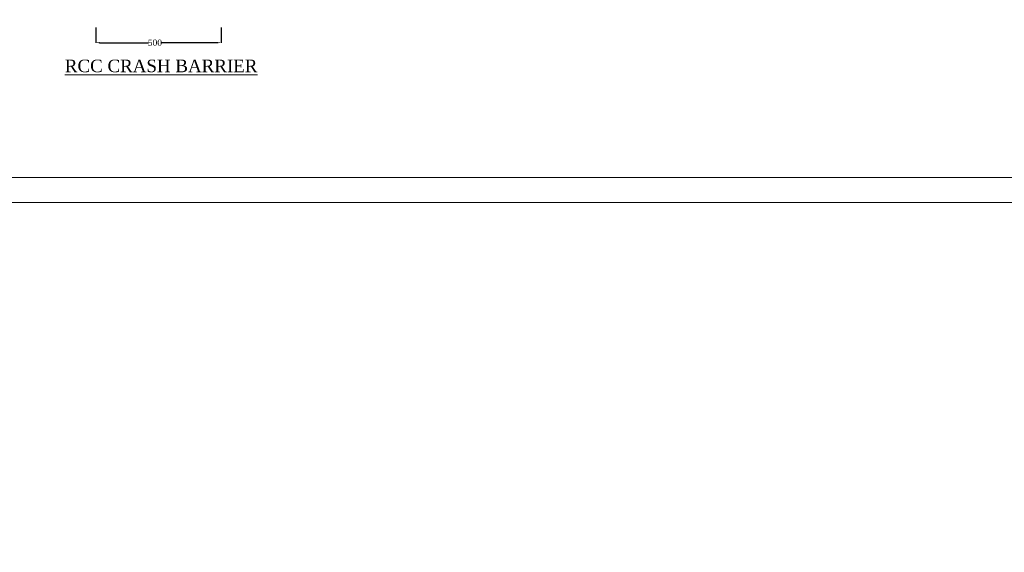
# Model space of a CAD drawing. Header units: millimetres. Extents: x -20950785 to 389010297, y -11535949 to 14056629.
# Tile 238 of 256: x 13436663 to 13515200, y -1696708 to -1654189. Entities that reach past the tile are written whole.
import ezdxf

# ---------------------------------------------------------------- set-up
doc = ezdxf.new("R2010")
doc.units = ezdxf.units.MM
doc.header["$LTSCALE"] = 60
doc.header["$MEASUREMENT"] = 0
doc.styles.add('PDF Arial Bold', font='times.ttf')
doc.dimstyles.get("Standard").update_dxf_attribs({"dimtxt": 400, "dimasz": 215, "dimexe": 0.18, "dimexo": 0.0625, "dimgap": 0.09, "dimtad": 0, "dimtih": 1, "dimtoh": 1, "dimdec": 0, "dimzin": 4, "dimdsep": 46, "dimtxsty": 'Standard', "dimblk": 'OPEN90', "dimcen": 0, "dimadec": 0, "dimazin": 1, "dimtfac": 1, "dimtdec": 0, "dimtix": 1, "dimtofl": 0, "dimtmove": 0, "dimatfit": 3, "dimldrblk": 'OPEN30', "dimfxl": 1, "dimtolj": 1, "dimtzin": 0, "dimarcsym": 0})

# ---------------------------------------------------------------- blocks, each defined once
blk = doc.blocks.new('*D1326')
at = {"color": 0, "linetype": 'Continuous', "lineweight": -2, "ltscale": 2, "transparency": 16777216}
for p, q in [((13442734, -1654801), (13442734, -1656026)), ((13452734, -1654801), (13452734, -1656026)), ((13443034, -1656026), (13446925, -1656026)), ((13452434, -1656026), (13447970, -1656026))]:
    blk.add_line(p, q, dxfattribs=at)
at = {"color": 0, "linetype": 'Continuous', "lineweight": 9, "ltscale": 2, "transparency": 16777216}
for points in [[(13443034, -1655976), (13443034, -1656076), (13442734, -1656026)], [(13452434, -1655976), (13452434, -1656076), (13452734, -1656026)]]:
    blk.add_solid(points, dxfattribs=at)
at = {"layer": 'Defpoints', "color": 0, "linetype": 'Continuous', "lineweight": 9, "ltscale": 2, "transparency": 16777216}
for p in [(13442734, -1654801), (13452734, -1654801), (13452734, -1656026)]:
    blk.add_point(p, dxfattribs=at)
at = {"color": 0, "linetype": 'Continuous', "lineweight": 9, "ltscale": 2, "transparency": 16777216, "insert": (13447448, -1656026), "char_height": 500, "attachment_point": 5, "style": 'PDF Arial Bold'}
blk.add_mtext('\\A1;500', dxfattribs=at)

msp = doc.modelspace()

# ---------------------------------------------------------------- linework, layer by layer
at = {"color": 7, "linetype": 'Continuous', "lineweight": 9, "ltscale": 2}
for points in [[(13349894, -1428738.8), (13687270.2, -1428738.8), (13687270.2, -1668785), (13349894, -1668785)], [(13351894, -1430738.8), (13685270.2, -1430738.8), (13685270.2, -1666785), (13351894, -1666785)]]:
    msp.add_lwpolyline(points, close=True, dxfattribs=at)
msp.add_circle((13500903, -1533338), 347474.95, dxfattribs=at)

# ---------------------------------------------------------------- texts
at = {"linetype": 'Continuous', "lineweight": 9, "insert": (13440265.45, -1657379.5), "char_height": 1000, "width": 23943.5244, "attachment_point": 1}
msp.add_mtext('{\\fTimes New Roman|b0|i0|c0|p18;\\LRCC CRASH BARRIER}', dxfattribs=at)

# ---------------------------------------------------------------- dimensions: what is measured, and where the dimension line sits
at = {"color": 7, "linetype": 'Continuous', "lineweight": 9, "ltscale": 2}
dim = msp.add_linear_dim(base=(13452734.5, -1656025.5), p1=(13442734.5, -1654801.12), p2=(13452734.5, -1654801.12), text='500', dimstyle='Standard', override={"dimtxt": 500, "dimasz": 300, "dimtxsty": 'PDF Arial Bold', "dimfxl": 300}, dxfattribs=at)
dim.commit()
dim.dimension.update_dxf_attribs({"geometry": '*D1326', "text_midpoint": (13447447.5, -1656025.5), "dimtype": 160})

doc.saveas('drawing.dxf')
